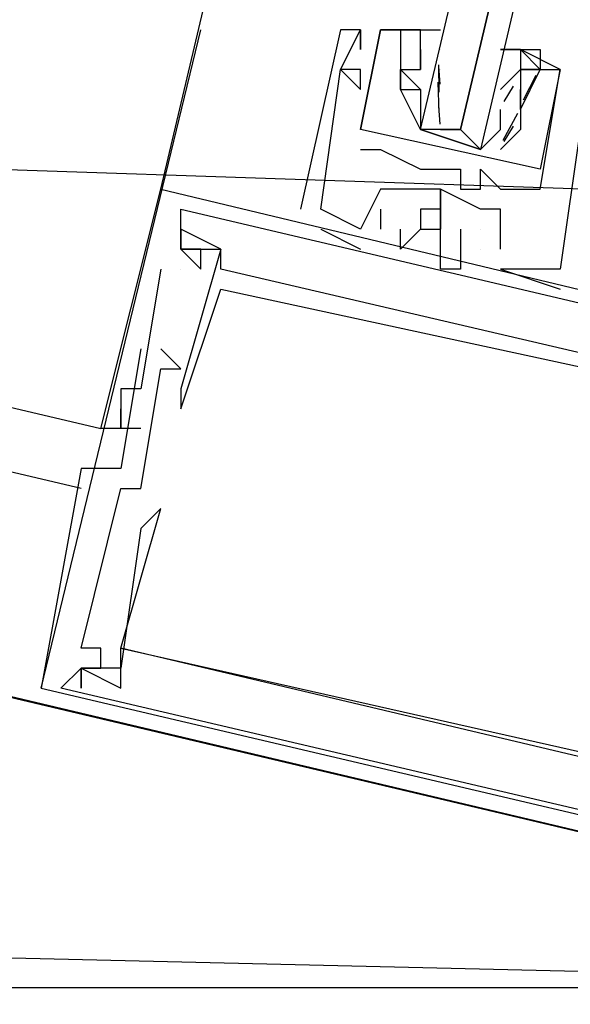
# Model space of a CAD drawing. Header units: feet. Extents: x -79 to 198, y -22 to 181.
# Tile 124 of 256: x 119.026 to 119.393, y 40.873 to 41.531. Entities that reach past the tile are written whole.
import ezdxf

# ---------------------------------------------------------------- set-up
doc = ezdxf.new("R2010")
doc.units = ezdxf.units.FT
for name, color, linetype in [('A-AREA-UNIDAD', 30, 'CONTINUOUS'), ('A-LINEA', 7, 'CONTINUOUS'), ('A-MURO-CONCRETO', 8, 'CONTINUOUS')]:
    doc.layers.add(name, color=color, linetype=linetype)

msp = doc.modelspace()

# ---------------------------------------------------------------- linework, layer by layer
at = {"layer": 'A-AREA-UNIDAD'}
msp.add_lwpolyline([(106.912, 44.2844), (118.752, 41.44), (119.808, 41.4044), (119.84, 40.3556), (119.392, 38.56), (126.56, 36.8356), (127.968, 39.3244), (129.28, 42.72), (130.24, 46.72), (130.592, 50.1689), (130.4, 55.1289), (128.992, 61.5289), (128.608, 64.7289), (128.64, 68.96), (129.28, 72.8), (118.048, 75.4133), (118, 75.6444), (117.472, 75.7689), (116.24, 75.68), (104.08, 78.5244)], dxfattribs=at)
at = {"layer": 'A-LINEA'}
for p, q in [((119.12, 41.4178), (120.8533, 48.7911)), ((106.2933, 44.2844), (119.08, 41.2578)), ((119.0667, 41.2178), (106.2267, 44.2444)), ((119.04, 41.0844), (119.1467, 41.5244)), ((119.24, 41.5244), (119.24, 41.5244)), ((119.24, 41.5244), (119.24, 41.5244)), ((119.24, 41.5244), (119.24, 41.5244)), ((119.2533, 41.5244), (119.2533, 41.5244)), ((119.2533, 41.5244), (119.2533, 41.5244)), ((119.2533, 41.5244), (119.2533, 41.5244)), ((119.2533, 41.5244), (119.2533, 41.5244)), ((119.2533, 41.5244), (119.2533, 41.5244)), ((119.2533, 41.5244), (119.2533, 41.5244)), ((119.2667, 41.5244), (119.2667, 41.5244)), ((119.2667, 41.5244), (119.2667, 41.5244)), ((119.2667, 41.5244), (119.2667, 41.5244)), ((119.2667, 41.5244), (119.2667, 41.5244)), ((119.28, 41.5244), (119.28, 41.5244)), ((119.28, 41.5244), (119.28, 41.5244)), ((119.2933, 41.5244), (119.2933, 41.5244)), ((119.2933, 41.5244), (119.2933, 41.5244)), ((119.2533, 41.5111), (119.2533, 41.5111)), ((119.2533, 41.5111), (119.2533, 41.5111)), ((119.2533, 41.5111), (119.2533, 41.5111)), ((119.2933, 41.5111), (119.2933, 41.5111)), ((119.2933, 41.5111), (119.2933, 41.4978)), ((119.2933, 41.5111), (119.2933, 41.5111)), ((119.3067, 41.5111), (119.3067, 41.5111)), ((119.36, 41.5111), (119.36, 41.5111)), ((119.36, 41.5111), (119.36, 41.5111)), ((119.24, 41.4978), (119.24, 41.4978)), ((119.24, 41.4978), (119.24, 41.4978)), ((119.24, 41.4978), (119.24, 41.4978)), ((119.24, 41.4978), (119.24, 41.4978)), ((119.24, 41.4978), (119.24, 41.4978)), ((119.24, 41.4978), (119.24, 41.4978)), ((119.2533, 41.4978), (119.2533, 41.4978)), ((119.2533, 41.4978), (119.2533, 41.4978)), ((119.2533, 41.4978), (119.2533, 41.4978)), ((119.28, 41.4978), (119.28, 41.4978)), ((119.28, 41.4978), (119.28, 41.4978)), ((119.2933, 41.4978), (119.2933, 41.4978)), ((119.2933, 41.4978), (119.2933, 41.4978)), ((119.3065, 41.488), (119.3055, 41.4999)), ((119.3059, 41.4827), (119.3056, 41.501)), ((119.3067, 41.4978), (119.3067, 41.4978)), ((119.3467, 41.4844), (119.36, 41.4978)), ((119.36, 41.4978), (119.36, 41.4978)), ((119.36, 41.4978), (119.36, 41.4978)), ((119.36, 41.4978), (119.36, 41.4978)), ((119.3733, 41.4978), (119.3733, 41.4978)), ((119.3733, 41.4978), (119.3733, 41.4978)), ((119.3867, 41.4978), (119.3867, 41.4978)), ((119.3867, 41.4978), (119.3867, 41.4978)), ((119.3867, 41.4978), (119.3867, 41.4978)), ((119.3867, 41.4978), (119.3867, 41.4978)), ((119.3058, 41.4689), (119.3052, 41.4893)), ((119.3703, 41.4937), (119.3618, 41.4774)), ((119.2533, 41.4844), (119.2533, 41.4844)), ((119.2533, 41.4844), (119.2533, 41.4844)), ((119.2533, 41.4844), (119.2533, 41.4844)), ((119.28, 41.4844), (119.28, 41.4844)), ((119.28, 41.4844), (119.28, 41.4844)), ((119.3467, 41.4844), (119.3467, 41.4844)), ((119.3551, 41.4867), (119.3489, 41.4765)), ((119.36, 41.4844), (119.36, 41.4844)), ((119.36, 41.4844), (119.36, 41.4844)), ((119.36, 41.4844), (119.36, 41.4844)), ((119.36, 41.4844), (119.36, 41.4844)), ((119.2933, 41.4711), (119.2933, 41.4711)), ((119.3065, 41.4613), (119.3055, 41.4732)), ((119.358, 41.4683), (119.3484, 41.4503)), ((119.36, 41.4711), (119.36, 41.4711)), ((119.36, 41.4711), (119.36, 41.4711)), ((119.36, 41.4711), (119.36, 41.4711)), ((119.36, 41.4711), (119.36, 41.4711)), ((119.36, 41.4711), (119.36, 41.4711)), ((119.36, 41.4711), (119.36, 41.4711)), ((119.2533, 41.4578), (119.2533, 41.4578)), ((119.2533, 41.4578), (119.2533, 41.4578)), ((119.2533, 41.4578), (119.2533, 41.4578)), ((119.2533, 41.4578), (119.2533, 41.4578)), ((119.3067, 41.4578), (119.32, 41.4578)), ((119.3467, 41.4578), (119.3467, 41.4578)), ((119.3551, 41.46), (119.3489, 41.4498)), ((119.36, 41.4578), (119.36, 41.4578)), ((119.36, 41.4578), (119.36, 41.4578)), ((119.36, 41.4578), (119.36, 41.4578)), ((119.36, 41.4578), (119.36, 41.4578)), ((119.2533, 41.4444), (119.2533, 41.4444)), ((119.2533, 41.4444), (119.2533, 41.4444)), ((119.2667, 41.4444), (119.2667, 41.4444)), ((119.2667, 41.4444), (119.2667, 41.4444)), ((119.2933, 41.4311), (119.2933, 41.4311)), ((119.2933, 41.4311), (119.2933, 41.4311)), ((119.32, 41.4311), (119.32, 41.4311)), ((119.32, 41.4311), (119.32, 41.4311)), ((119.3333, 41.4311), (119.3333, 41.4311)), ((119.3333, 41.4311), (119.3333, 41.4311)), ((119.12, 41.4178), (119.12, 41.4178)), ((119.12, 41.4178), (119.12, 41.4178)), ((119.12, 41.4178), (119.12, 41.4178)), ((119.2667, 41.4178), (119.2667, 41.4178)), ((119.2667, 41.4178), (119.2667, 41.4178)), ((119.2667, 41.4178), (119.2667, 41.4178)), ((119.28, 41.4178), (119.28, 41.4178)), ((119.28, 41.4178), (119.28, 41.4178)), ((119.28, 41.4178), (119.28, 41.4178)), ((119.3067, 41.4178), (119.3067, 41.4178)), ((119.3067, 41.4178), (119.3067, 41.4178)), ((119.3067, 41.4178), (119.3067, 41.4178)), ((119.3067, 41.4178), (119.3067, 41.4178)), ((119.3067, 41.4178), (119.3067, 41.4178)), ((119.3067, 41.4178), (119.3067, 41.4178)), ((119.32, 41.4178), (119.32, 41.4178)), ((119.32, 41.4178), (119.32, 41.4178)), ((119.3333, 41.4178), (119.3333, 41.4178)), ((119.3333, 41.4178), (119.3333, 41.4178)), ((119.3467, 41.4178), (119.3467, 41.4178)), ((119.3467, 41.4178), (119.3467, 41.4178)), ((119.3733, 41.4178), (119.3733, 41.4178)), ((119.3733, 41.4178), (119.3733, 41.4178)), ((119.2133, 41.4044), (119.2133, 41.4044)), ((119.2133, 41.4044), (119.2133, 41.4044)), ((119.2133, 41.4044), (119.2133, 41.4044)), ((119.2267, 41.4044), (119.2267, 41.4044)), ((119.2267, 41.4044), (119.2267, 41.4044)), ((119.2267, 41.4044), (119.2267, 41.4044)), ((119.2667, 41.4044), (119.2667, 41.3911)), ((119.2667, 41.4044), (119.2667, 41.4044)), ((119.2667, 41.4044), (119.2667, 41.3911)), ((119.2667, 41.4044), (119.2667, 41.4044)), ((119.2667, 41.4044), (119.2667, 41.3911)), ((119.2667, 41.4044), (119.2667, 41.4044)), ((119.3067, 41.4044), (119.3067, 41.4044)), ((119.3067, 41.4044), (119.3067, 41.4044)), ((119.3067, 41.4044), (119.3067, 41.4044)), ((119.3333, 41.4044), (119.3333, 41.4044)), ((119.3333, 41.4044), (119.3333, 41.4044)), ((119.3333, 41.4044), (119.3333, 41.4044)), ((119.3467, 41.4044), (119.3467, 41.4044)), ((119.3467, 41.4044), (119.3467, 41.4044)), ((119.3467, 41.4044), (119.3467, 41.4044)), ((119.1333, 41.3911), (119.1333, 41.3911)), ((119.1333, 41.3911), (119.1333, 41.3911)), ((119.1333, 41.3911), (119.1333, 41.3911)), ((119.2267, 41.3911), (119.2267, 41.3911)), ((119.2267, 41.3911), (119.2267, 41.3911)), ((119.2267, 41.3911), (119.2267, 41.3911)), ((119.2533, 41.3911), (119.2533, 41.3911)), ((119.2533, 41.3911), (119.2533, 41.3911)), ((119.2533, 41.3911), (119.2533, 41.3911)), ((119.2533, 41.3911), (119.2533, 41.3911)), ((119.2533, 41.3911), (119.2533, 41.3911)), ((119.2533, 41.3911), (119.2533, 41.3911)), ((119.2667, 41.3911), (119.2667, 41.3911)), ((119.2667, 41.3911), (119.2667, 41.3911)), ((119.2667, 41.3911), (119.2667, 41.3911)), ((119.28, 41.3911), (119.28, 41.3911)), ((119.28, 41.3911), (119.28, 41.3911)), ((119.28, 41.3911), (119.28, 41.3911)), ((119.2933, 41.3911), (119.2933, 41.3911)), ((119.2933, 41.3911), (119.2933, 41.3911)), ((119.2933, 41.3911), (119.2933, 41.3911)), ((119.3067, 41.3911), (119.3067, 41.3911)), ((119.3067, 41.3911), (119.3067, 41.3911)), ((119.3067, 41.3911), (119.3067, 41.3911)), ((119.32, 41.3911), (119.32, 41.3911)), ((119.32, 41.3911), (119.32, 41.3911)), ((119.32, 41.3911), (119.32, 41.3911)), ((119.3333, 41.3911), (119.3333, 41.3911)), ((119.3333, 41.3911), (119.3333, 41.3911)), ((119.3333, 41.3911), (119.3333, 41.3911)), ((119.1333, 41.3778), (119.1333, 41.3778)), ((119.1333, 41.3778), (119.1333, 41.3778)), ((119.1333, 41.3778), (119.1333, 41.3778)), ((119.1333, 41.3778), (119.1333, 41.3778)), ((119.1333, 41.3778), (119.1333, 41.3778)), ((119.1333, 41.3778), (119.1333, 41.3778)), ((119.1333, 41.3778), (119.1333, 41.3778)), ((119.1333, 41.3778), (119.1333, 41.3778)), ((119.1333, 41.3778), (119.1333, 41.3778)), ((119.1467, 41.3778), (119.1467, 41.3778)), ((119.1467, 41.3778), (119.1467, 41.3778)), ((119.1467, 41.3778), (119.1467, 41.3778)), ((119.16, 41.3778), (119.16, 41.3778)), ((119.16, 41.3778), (119.16, 41.3778)), ((119.16, 41.3778), (119.16, 41.3778)), ((119.16, 41.3778), (119.16, 41.3778)), ((119.16, 41.3778), (119.16, 41.3778)), ((119.16, 41.3778), (119.16, 41.3778)), ((119.2533, 41.3778), (119.2533, 41.3778)), ((119.2533, 41.3778), (119.2533, 41.3778)), ((119.2533, 41.3778), (119.2533, 41.3778)), ((119.28, 41.3778), (119.28, 41.3778)), ((119.28, 41.3778), (119.28, 41.3778)), ((119.28, 41.3778), (119.28, 41.3778)), ((119.3067, 41.3778), (119.3067, 41.3778)), ((119.3067, 41.3778), (119.3067, 41.3778)), ((119.3067, 41.3778), (119.3067, 41.3778)), ((119.3333, 41.3778), (119.3333, 41.3778)), ((119.3333, 41.3778), (119.3333, 41.3778)), ((119.3333, 41.3778), (119.3333, 41.3778)), ((119.3333, 41.3778), (119.3333, 41.3778)), ((119.3333, 41.3778), (119.3333, 41.3778)), ((119.3333, 41.3778), (119.3333, 41.3778)), ((119.3467, 41.3778), (119.3467, 41.3778)), ((119.3467, 41.3778), (119.3467, 41.3778)), ((119.3467, 41.3778), (119.3467, 41.3778)), ((119.12, 41.3644), (119.12, 41.3644)), ((119.12, 41.3644), (119.12, 41.3644)), ((119.12, 41.3644), (119.12, 41.3644)), ((119.1333, 41.3644), (119.1333, 41.3644)), ((119.1333, 41.3644), (119.1333, 41.3644)), ((119.1333, 41.3644), (119.1333, 41.3644)), ((119.1467, 41.3644), (119.1467, 41.3644)), ((119.1467, 41.3644), (119.1467, 41.3644)), ((119.1467, 41.3644), (119.1467, 41.3644)), ((119.16, 41.3644), (119.16, 41.3644)), ((119.16, 41.3644), (119.16, 41.3644)), ((119.16, 41.3644), (119.16, 41.3644)), ((119.3067, 41.3644), (119.3067, 41.3644)), ((119.3067, 41.3644), (119.3067, 41.3644)), ((119.3067, 41.3644), (119.3067, 41.3644)), ((119.32, 41.3644), (119.32, 41.3644)), ((119.32, 41.3644), (119.32, 41.3644)), ((119.32, 41.3644), (119.32, 41.3644)), ((119.3467, 41.3644), (119.3467, 41.3644)), ((119.3467, 41.3644), (119.3467, 41.3644)), ((119.3467, 41.3644), (119.3467, 41.3644)), ((119.3467, 41.3644), (119.3467, 41.3644)), ((119.3467, 41.3644), (119.3467, 41.3644)), ((119.3467, 41.3644), (119.3467, 41.3644)), ((119.3867, 41.3644), (119.3867, 41.3644)), ((119.3867, 41.3644), (119.3867, 41.3644)), ((119.3867, 41.3644), (119.3867, 41.3644)), ((119.3867, 41.3644), (119.3867, 41.3644)), ((119.3867, 41.3644), (119.3867, 41.3644)), ((119.3867, 41.3644), (119.3867, 41.3644)), ((119.16, 41.3511), (119.16, 41.3511)), ((119.16, 41.3511), (119.16, 41.3511)), ((119.16, 41.3511), (119.16, 41.3511)), ((119.3867, 41.3511), (119.3867, 41.3511)), ((119.3867, 41.3511), (119.3867, 41.3511)), ((119.3867, 41.3511), (119.3867, 41.3511)), ((119.1067, 41.3111), (119.1067, 41.3111)), ((119.1067, 41.3111), (119.1067, 41.3111)), ((119.1067, 41.3111), (119.1067, 41.3111)), ((119.12, 41.3111), (119.12, 41.3111)), ((119.12, 41.3111), (119.12, 41.3111)), ((119.12, 41.3111), (119.12, 41.3111)), ((119.12, 41.2978), (119.12, 41.2978)), ((119.12, 41.2978), (119.12, 41.2978)), ((119.12, 41.2978), (119.12, 41.2978)), ((119.1333, 41.2978), (119.1333, 41.2978)), ((119.1333, 41.2978), (119.1333, 41.2978)), ((119.1333, 41.2978), (119.1333, 41.2978)), ((119.0933, 41.2844), (119.0933, 41.2844)), ((119.0933, 41.2844), (119.0933, 41.2844)), ((119.0933, 41.2844), (119.0933, 41.2844)), ((119.1067, 41.2844), (119.1067, 41.2844)), ((119.1067, 41.2844), (119.1067, 41.2844)), ((119.1067, 41.2844), (119.1067, 41.2844)), ((119.1333, 41.2844), (119.1333, 41.2844)), ((119.1333, 41.2844), (119.1333, 41.2844)), ((119.1333, 41.2844), (119.1333, 41.2844)), ((119.0933, 41.2711), (119.0933, 41.2711)), ((119.0933, 41.2711), (119.0933, 41.2711)), ((119.0933, 41.2711), (119.0933, 41.2711)), ((119.1333, 41.2711), (119.1333, 41.2711)), ((119.1333, 41.2711), (119.1333, 41.2711)), ((119.1333, 41.2711), (119.1333, 41.2711)), ((119.08, 41.2578), (119.08, 41.2578)), ((119.08, 41.2578), (119.08, 41.2578)), ((119.08, 41.2578), (119.08, 41.2578)), ((119.0933, 41.2578), (119.0933, 41.2578)), ((119.0933, 41.2578), (119.0933, 41.2578)), ((119.0933, 41.2578), (119.0933, 41.2578)), ((119.0933, 41.2578), (119.0933, 41.2578)), ((119.0933, 41.2578), (119.0933, 41.2578)), ((119.0933, 41.2578), (119.0933, 41.2578)), ((119.1067, 41.2578), (119.1067, 41.2578)), ((119.1067, 41.2578), (119.1067, 41.2578)), ((119.1067, 41.2578), (119.1067, 41.2578)), ((119.0667, 41.2311), (119.0667, 41.2311)), ((119.0667, 41.2311), (119.0667, 41.2311)), ((119.0667, 41.2311), (119.0667, 41.2311)), ((119.0933, 41.2311), (119.0933, 41.2311)), ((119.0933, 41.2311), (119.0933, 41.2311)), ((119.0933, 41.2311), (119.0933, 41.2311)), ((119.0933, 41.2178), (119.0933, 41.2178)), ((119.0933, 41.2178), (119.0933, 41.2178)), ((119.0933, 41.2178), (119.0933, 41.2178)), ((119.1067, 41.2178), (119.1067, 41.2178)), ((119.1067, 41.2178), (119.1067, 41.2178)), ((119.1067, 41.2178), (119.1067, 41.2178)), ((119.12, 41.2044), (119.12, 41.2044)), ((119.12, 41.2044), (119.12, 41.2044)), ((119.12, 41.2044), (119.12, 41.2044)), ((119.1067, 41.1911), (119.1067, 41.1911)), ((119.1067, 41.1911), (119.1067, 41.1911)), ((119.1067, 41.1911), (119.1067, 41.1911)), ((119.0667, 41.1111), (119.0667, 41.1111)), ((119.0667, 41.1111), (119.0667, 41.1111)), ((119.0667, 41.1111), (119.0667, 41.1111)), ((119.08, 41.1111), (119.08, 41.1111)), ((119.08, 41.1111), (119.08, 41.1111)), ((119.08, 41.1111), (119.08, 41.1111)), ((119.0933, 41.1111), (119.0933, 41.1111)), ((119.0933, 41.1111), (119.0933, 41.1111)), ((119.0933, 41.1111), (119.0933, 41.1111)), ((119.0933, 41.1111), (119.0933, 41.1111)), ((119.0933, 41.1111), (119.0933, 41.1111)), ((119.0933, 41.1111), (119.0933, 41.1111)), ((119.0667, 41.0978), (119.0667, 41.0978)), ((119.0667, 41.0978), (119.0667, 41.0978)), ((119.0667, 41.0978), (119.0667, 41.0978)), ((119.0667, 41.0978), (119.0667, 41.0978)), ((119.0667, 41.0978), (119.0667, 41.0978)), ((119.0667, 41.0978), (119.0667, 41.0978)), ((119.0667, 41.0978), (119.0667, 41.0978)), ((119.0667, 41.0978), (119.0667, 41.0978)), ((119.0667, 41.0978), (119.0667, 41.0978)), ((119.08, 41.0978), (119.08, 41.0978)), ((119.08, 41.0978), (119.08, 41.0978)), ((119.08, 41.0978), (119.08, 41.0978)), ((119.0933, 41.0978), (119.0933, 41.0978)), ((119.0933, 41.0978), (119.0933, 41.0978)), ((119.0933, 41.0978), (119.0933, 41.0978)), ((119.04, 41.0844), (119.04, 41.0844)), ((119.04, 41.0844), (119.04, 41.0844)), ((119.04, 41.0844), (119.04, 41.0844)), ((119.0533, 41.0844), (119.0533, 41.0844)), ((119.0533, 41.0844), (119.0533, 41.0844)), ((119.0533, 41.0844), (119.0533, 41.0844)), ((119.0667, 41.0844), (119.0667, 41.0844)), ((119.0667, 41.0844), (119.0667, 41.0844)), ((119.0667, 41.0844), (119.0667, 41.0844)), ((119.0933, 41.0844), (119.0933, 41.0844)), ((119.0933, 41.0844), (119.0933, 41.0844)), ((119.0933, 41.0844), (119.0933, 41.0844))]:
    msp.add_line(p, q, dxfattribs=at)
for points in [[(106.04, 44.1511), (105.3467, 41.2311), (119.16, 37.9644), (119.84, 40.8844), (106.04, 44.1511)], [(119.7333, 43.1511), (119.3333, 41.4444), (119.32, 41.4578), (119.72, 43.1511), (119.32, 41.4578), (119.3067, 41.4578), (119.2933, 41.4578), (119.6933, 43.1511)], [(119.3467, 41.3778), (119.3467, 41.4044), (119.3333, 41.4044), (119.3067, 41.4178), (119.3067, 41.4044), (119.3067, 41.4178), (119.28, 41.4178), (119.2667, 41.4178), (119.2533, 41.3911), (119.2267, 41.4044), (119.24, 41.4978), (119.2533, 41.4844), (119.2533, 41.4978), (119.24, 41.4978), (119.2533, 41.5244), (119.2533, 41.5111), (119.2533, 41.5244), (119.24, 41.5244), (119.2133, 41.4044)], [(119.3467, 41.3778), (119.3467, 41.4044), (119.3333, 41.4044), (119.3067, 41.4178), (119.3067, 41.4044), (119.3067, 41.4178), (119.28, 41.4178), (119.2667, 41.4178), (119.2533, 41.3911), (119.2267, 41.4044), (119.24, 41.4978), (119.2533, 41.4844), (119.2533, 41.4978), (119.24, 41.4978), (119.2533, 41.5244), (119.2533, 41.5111), (119.2533, 41.5244), (119.24, 41.5244), (119.2133, 41.4044)], [(119.3467, 41.3778), (119.3467, 41.4044), (119.3333, 41.4044), (119.3067, 41.4178), (119.3067, 41.4044), (119.3067, 41.4178), (119.28, 41.4178), (119.2667, 41.4178), (119.2533, 41.3911), (119.2267, 41.4044), (119.24, 41.4978), (119.2533, 41.4844), (119.2533, 41.4978), (119.24, 41.4978), (119.2533, 41.5244), (119.2533, 41.5111), (119.2533, 41.5244), (119.24, 41.5244), (119.2133, 41.4044)], [(119.3733, 41.4311), (119.2533, 41.4578), (119.2667, 41.5244), (119.28, 41.5244), (119.28, 41.4844), (119.28, 41.4978), (119.2933, 41.4978)], [(119.2933, 41.5244), (119.2667, 41.5244), (119.2533, 41.4578)], [(119.3733, 41.4311), (119.2533, 41.4578), (119.2667, 41.5244), (119.28, 41.5244), (119.28, 41.4844), (119.28, 41.4978), (119.2933, 41.4978)], [(119.2933, 41.5244), (119.2667, 41.5244), (119.2533, 41.4578)], [(119.3333, 41.4444), (119.2933, 41.4578), (119.28, 41.4844), (119.2933, 41.4844), (119.28, 41.4978), (119.2933, 41.4978), (119.2933, 41.5111), (119.2933, 41.5244), (119.28, 41.5244), (119.3067, 41.5244)], [(119.2533, 41.4444), (119.2667, 41.4444), (119.2933, 41.4311), (119.32, 41.4311), (119.32, 41.4178), (119.3333, 41.4178), (119.3333, 41.4311), (119.3467, 41.4178), (119.3733, 41.4178), (119.3867, 41.4978), (119.36, 41.5111), (119.36, 41.4978), (119.36, 41.4978)], [(119.2533, 41.4444), (119.2667, 41.4444), (119.2933, 41.4311), (119.32, 41.4311), (119.32, 41.4178), (119.3333, 41.4178), (119.3333, 41.4311), (119.3467, 41.4178), (119.3733, 41.4178), (119.3867, 41.4978), (119.36, 41.5111), (119.36, 41.4978), (119.36, 41.4978)], [(119.36, 41.5111), (119.3467, 41.5111), (119.36, 41.5111), (119.3733, 41.5111), (119.3733, 41.4978), (119.36, 41.5111), (119.36, 41.4978), (119.3733, 41.4978), (119.36, 41.4978), (119.36, 41.4711), (119.36, 41.4578), (119.3467, 41.4444)], [(119.36, 41.4711), (119.3733, 41.4978), (119.3867, 41.4978), (119.3733, 41.4311)], [(119.36, 41.4711), (119.3733, 41.4978), (119.3867, 41.4978), (119.3733, 41.4311)], [(119.2933, 41.4844), (119.2933, 41.4711), (119.2933, 41.4578), (119.3333, 41.4444), (119.3467, 41.4578), (119.3467, 41.4711)], [(119.6133, 41.4444), (119.4, 41.4844), (119.4133, 41.4844), (119.4, 41.4578), (119.4, 41.4711), (119.4, 41.4578), (119.3867, 41.3644), (119.3467, 41.3644)], [(119.6133, 41.4444), (119.4, 41.4844), (119.4133, 41.4844), (119.4, 41.4578), (119.4, 41.4711), (119.4, 41.4578), (119.3867, 41.3644), (119.3467, 41.3644)], [(119.6133, 41.4444), (119.4, 41.4844), (119.4133, 41.4844), (119.4, 41.4578), (119.4, 41.4711), (119.4, 41.4578), (119.3867, 41.3644), (119.3467, 41.3644)], [(119.36, 41.4844), (119.36, 41.4711), (119.36, 41.4844), (119.36, 41.4711)], [(119.36, 41.4844), (119.36, 41.4711), (119.36, 41.4844), (119.36, 41.4711)], [(119.1067, 41.2578), (119.0933, 41.2578), (119.08, 41.2578), (119.12, 41.4178), (119.7867, 41.2578), (119.7867, 41.2444), (119.7867, 41.2578)], [(119.1067, 41.2578), (119.0933, 41.2578), (119.08, 41.2578), (119.12, 41.4178), (119.7867, 41.2578), (119.7867, 41.2444), (119.7867, 41.2578)], [(119.1067, 41.2578), (119.0933, 41.2578), (119.08, 41.2578), (119.12, 41.4178), (119.7867, 41.2578), (119.7867, 41.2444), (119.7867, 41.2578)], [(119.1333, 41.4044), (119.5867, 41.2978), (119.5733, 41.2711), (119.5867, 41.2578)], [(119.1333, 41.3778), (119.1467, 41.3644), (119.1467, 41.3778), (119.1333, 41.3778), (119.1333, 41.4044)], [(119.1333, 41.4044), (119.5867, 41.2978), (119.5733, 41.2711), (119.5867, 41.2578)], [(119.1333, 41.3778), (119.1467, 41.3644), (119.1467, 41.3778), (119.1333, 41.3778), (119.1333, 41.4044)], [(119.1333, 41.4044), (119.5867, 41.2978), (119.5733, 41.2711), (119.5867, 41.2578)], [(119.1333, 41.3778), (119.1467, 41.3644), (119.1467, 41.3778), (119.1333, 41.3778), (119.1333, 41.4044)], [(119.3067, 41.4044), (119.2933, 41.4044), (119.2933, 41.3911), (119.3067, 41.3911), (119.3067, 41.4044), (119.2933, 41.4044), (119.2933, 41.3911), (119.3067, 41.3911), (119.3067, 41.4044), (119.3067, 41.3911)], [(119.3067, 41.4044), (119.2933, 41.4044), (119.2933, 41.3911), (119.3067, 41.3911), (119.3067, 41.4044), (119.2933, 41.4044), (119.2933, 41.3911), (119.3067, 41.3911), (119.3067, 41.4044), (119.3067, 41.3911)], [(119.3067, 41.4044), (119.2933, 41.4044), (119.2933, 41.3911), (119.3067, 41.3911), (119.3067, 41.4044), (119.2933, 41.4044), (119.2933, 41.3911), (119.3067, 41.3911), (119.3067, 41.4044), (119.3067, 41.3911)], [(119.6667, 41.2711), (119.6667, 41.2444), (119.5733, 41.2711), (119.5733, 41.2844), (119.56, 41.2844), (119.56, 41.2711), (119.16, 41.3644), (119.16, 41.3778), (119.1333, 41.3911), (119.1333, 41.3778), (119.16, 41.3778), (119.1333, 41.2844), (119.1333, 41.2711), (119.16, 41.3511), (119.6533, 41.2444)], [(119.6667, 41.2711), (119.6667, 41.2444), (119.5733, 41.2711), (119.5733, 41.2844), (119.56, 41.2844), (119.56, 41.2711), (119.16, 41.3644), (119.16, 41.3778), (119.1333, 41.3911), (119.1333, 41.3778), (119.16, 41.3778), (119.1333, 41.2844), (119.1333, 41.2711), (119.16, 41.3511), (119.6533, 41.2444)], [(119.6667, 41.2711), (119.6667, 41.2444), (119.5733, 41.2711), (119.5733, 41.2844), (119.56, 41.2844), (119.56, 41.2711), (119.16, 41.3644), (119.16, 41.3778), (119.1333, 41.3911), (119.1333, 41.3778), (119.16, 41.3778), (119.1333, 41.2844), (119.1333, 41.2711), (119.16, 41.3511), (119.6533, 41.2444)], [(119.2267, 41.3911), (119.2267, 41.3911), (119.2533, 41.3778)], [(119.2267, 41.3911), (119.2267, 41.3911), (119.2533, 41.3778)], [(119.2267, 41.3911), (119.2267, 41.3911), (119.2533, 41.3778)], [(119.2933, 41.3911), (119.28, 41.3778), (119.28, 41.3911), (119.28, 41.3911)], [(119.2933, 41.3911), (119.28, 41.3778), (119.28, 41.3911), (119.28, 41.3911)], [(119.2933, 41.3911), (119.28, 41.3778), (119.28, 41.3911), (119.28, 41.3911)], [(119.32, 41.3911), (119.32, 41.3644), (119.3067, 41.3644), (119.3067, 41.3778), (119.3067, 41.3911), (119.3067, 41.3911)], [(119.32, 41.3911), (119.32, 41.3644), (119.3067, 41.3644), (119.3067, 41.3778), (119.3067, 41.3911), (119.3067, 41.3911)], [(119.32, 41.3911), (119.32, 41.3644), (119.3067, 41.3644), (119.3067, 41.3778), (119.3067, 41.3911), (119.3067, 41.3911)], [(119.12, 41.3644), (119.1067, 41.2844), (119.0933, 41.2844), (119.0933, 41.2578), (119.0933, 41.2711)], [(119.12, 41.3644), (119.1067, 41.2844), (119.0933, 41.2844), (119.0933, 41.2578), (119.0933, 41.2711)], [(119.12, 41.3644), (119.1067, 41.2844), (119.0933, 41.2844), (119.0933, 41.2578), (119.0933, 41.2711)], [(119.3467, 41.3644), (119.3467, 41.3644), (119.3867, 41.3511)], [(119.3467, 41.3644), (119.3467, 41.3644), (119.3867, 41.3511)], [(119.3467, 41.3644), (119.3467, 41.3644), (119.3867, 41.3511)], [(119.1067, 41.3111), (119.0933, 41.2311), (119.0667, 41.2311), (119.04, 41.0844), (119.72, 40.9244)], [(119.1067, 41.3111), (119.0933, 41.2311), (119.0667, 41.2311), (119.04, 41.0844), (119.72, 40.9244)], [(119.1067, 41.3111), (119.0933, 41.2311), (119.0667, 41.2311), (119.04, 41.0844), (119.72, 40.9244)], [(119.5067, 40.9911), (119.5067, 40.9778), (119.0533, 41.0844), (119.0667, 41.0978), (119.08, 41.0978), (119.08, 41.1111), (119.0667, 41.1111), (119.0933, 41.2178), (119.1067, 41.2178), (119.12, 41.2978), (119.1333, 41.2978), (119.12, 41.3111)], [(119.5067, 40.9911), (119.5067, 40.9778), (119.0533, 41.0844), (119.0667, 41.0978), (119.08, 41.0978), (119.08, 41.1111), (119.0667, 41.1111), (119.0933, 41.2178), (119.1067, 41.2178), (119.12, 41.2978), (119.1333, 41.2978), (119.12, 41.3111)], [(119.5067, 40.9911), (119.5067, 40.9778), (119.0533, 41.0844), (119.0667, 41.0978), (119.08, 41.0978), (119.08, 41.1111), (119.0667, 41.1111), (119.0933, 41.2178), (119.1067, 41.2178), (119.12, 41.2978), (119.1333, 41.2978), (119.12, 41.3111)], [(119.6133, 41.0844), (119.6, 40.9911), (119.0933, 41.1111), (119.12, 41.2044), (119.1067, 41.1911), (119.0933, 41.0978), (119.0667, 41.0978), (119.0667, 41.0844), (119.0667, 41.0978), (119.0933, 41.0844), (119.0933, 41.1111), (119.5067, 41.0178)], [(119.6133, 41.0844), (119.6, 40.9911), (119.0933, 41.1111), (119.12, 41.2044), (119.1067, 41.1911), (119.0933, 41.0978), (119.0667, 41.0978), (119.0667, 41.0844), (119.0667, 41.0978), (119.0933, 41.0844), (119.0933, 41.1111), (119.5067, 41.0178)], [(119.6133, 41.0844), (119.6, 40.9911), (119.0933, 41.1111), (119.12, 41.2044), (119.1067, 41.1911), (119.0933, 41.0978), (119.0667, 41.0978), (119.0667, 41.0844), (119.0667, 41.0978), (119.0933, 41.0844), (119.0933, 41.1111), (119.5067, 41.0178)]]:
    msp.add_lwpolyline(points, dxfattribs=at)
at = {"layer": 'A-MURO-CONCRETO'}
for points in [[(105.3467, 41.2311), (106.8133, 40.8844), (119.84, 40.8844), (105.3467, 41.2311)], [(105.3467, 41.2311), (118.3733, 41.2311), (119.84, 40.8844), (105.3467, 41.2311), (105.3467, 41.2311)], [(106.8133, 40.8844), (119.84, 40.8844), (119.16, 37.9644), (106.8133, 40.8844), (106.8133, 40.8844)]]:
    msp.add_lwpolyline(points, dxfattribs=at)

doc.saveas('drawing.dxf')
